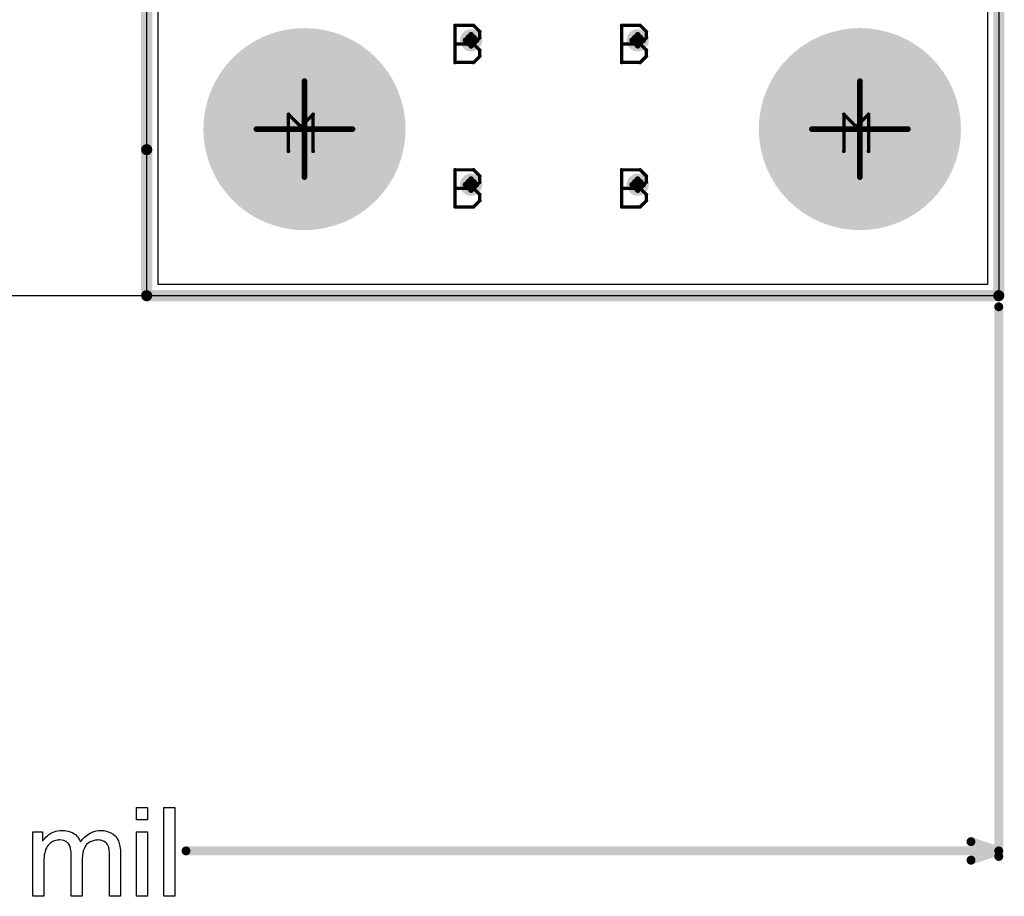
# Model space of a CAD drawing. Extents: x -1.3 to 9.2, y -4.6 to 3.5.
# Tile 37 of 215: x 1.119 to 2.005, y -0.541 to 0.249. Entities that reach past the tile are written whole.
import ezdxf

# ---------------------------------------------------------------- set-up
doc = ezdxf.new("R2010")
doc.units = 0
doc.layers.get('0').update_dxf_attribs({"linetype": 'CONTINUOUS'})
for name, color, linetype in [('acc-ni-360-23-a_board_dimension', 6, 'CONTINUOUS'), ('acc-ni-360-23-a_copper_signal_bot', 5, 'CONTINUOUS'), ('acc-ni-360-23-a_copper_signal_top', 1, 'CONTINUOUS'), ('acc-ni-360-23-a_drawing_1', 1, 'CONTINUOUS'), ('acc-ni-360-23-a_drillmap_1', 1, 'CONTINUOUS'), ('acc-ni-360-23-a_measures', 1, 'CONTINUOUS'), ('acc-ni-360-23-a_profile', 1, 'CONTINUOUS'), ('acc-ni-360-23-a_pth_drill', 1, 'CONTINUOUS'), ('acc-ni-360-23-a_soldermask_bot', 1, 'CONTINUOUS'), ('acc-ni-360-23-a_soldermask_top', 1, 'CONTINUOUS')]:
    doc.layers.add(name, color=color, linetype=linetype)

# ---------------------------------------------------------------- blocks, each defined once
blk = doc.blocks.new('D21')
at = {"const_width": 0.01}
blk.add_lwpolyline([(-0.005, 0, 1), (0.005, 0, 1)], format="xyb", close=True, dxfattribs=at)
blk = doc.blocks.new('D22')
at = {"const_width": 0.09}
blk.add_lwpolyline([(-0.045, 0, 1), (0.045, 0, 1)], format="xyb", close=True, dxfattribs=at)
blk = doc.blocks.new('D38')
at = {"const_width": 0.006}
blk.add_lwpolyline([(-0.003, 0, 1), (0.003, 0, 1)], format="xyb", close=True, dxfattribs=at)
blk = doc.blocks.new('D39')
at = {"const_width": 0.091}
blk.add_lwpolyline([(-0.0455, 0, 1), (0.0455, 0, 1)], format="xyb", close=True, dxfattribs=at)
blk = doc.blocks.new('D40')
at = {"const_width": 0.005}
blk.add_lwpolyline([(-0.0025, 0, 1), (0.0025, 0, 1)], format="xyb", close=True, dxfattribs=at)
blk = doc.blocks.new('D44')
at = {"const_width": 0.004}
blk.add_lwpolyline([(-0.002, 0, 1), (0.002, 0, 1)], format="xyb", close=True, dxfattribs=at)
blk = doc.blocks.new('D45')
at = {"const_width": 0.0005}
blk.add_lwpolyline([(-0.00025, 0, 1), (0.00025, 0, 1)], format="xyb", close=True, dxfattribs=at)
blk = doc.blocks.new('D46')
at = {"const_width": 0.005}
blk.add_lwpolyline([(-0.0025, 0, 1), (0.0025, 0, 1)], format="xyb", close=True, dxfattribs=at)
blk = doc.blocks.new('D47')
at = {"const_width": 0.043305}
blk.add_lwpolyline([(-0.021653, 0, 1), (0.021653, 0, 1)], format="xyb", close=True, dxfattribs=at)
blk = doc.blocks.new('D50')
at = {"const_width": 0.001667}
blk.add_lwpolyline([(-0.000833, 0, 1), (0.000833, 0, 1)], format="xyb", close=True, dxfattribs=at)
blk = doc.blocks.new('D25')
at = {"const_width": 0.0025}
blk.add_lwpolyline([(-0.00125, 0, 1), (0.00125, 0, 1)], format="xyb", close=True, dxfattribs=at)

msp = doc.modelspace()

# ---------------------------------------------------------------- linework, layer by layer
at = {"layer": 'acc-ni-360-23-a_board_dimension', "color": 6, "const_width": 0.01}
for points in [[(2, 2.5), (2, 0)], [(1.233, 0.1315), (1.233, 0.8825)], [(1.233, 0), (1.233, 0.8825)], [(1.233, 0), (2, 0)]]:
    msp.add_lwpolyline(points, dxfattribs=at)
at = {"layer": 'acc-ni-360-23-a_copper_signal_bot', "color": 5}
for points in [[(1.989804, 2.489805), (1.989805, 0.010196)], [(1.989805, 0.010196), (1.243195, 0.010196), (1.243195, 0.8825)]]:
    msp.add_lwpolyline(points, dxfattribs=at)
at = {"layer": 'acc-ni-360-23-a_copper_signal_top', "color": 1}
msp.add_lwpolyline([(1.989805, 0.010196), (1.243195, 0.010196), (1.243195, 0.257), (1.989805, 0.257), (1.989805, 0.010196)], dxfattribs=at)
at = {"layer": 'acc-ni-360-23-a_drawing_1', "color": 1, "const_width": 0.003}
for points in [[(1.510559, 0.243328), (1.510559, 0.210006)], [(1.52722, 0.243328), (1.510559, 0.243328)], [(1.532774, 0.237774), (1.52722, 0.243328)], [(1.660559, 0.243328), (1.660559, 0.210006)], [(1.67722, 0.243328), (1.660559, 0.243328)], [(1.682774, 0.237774), (1.67722, 0.243328)], [(1.52722, 0.226667), (1.532774, 0.232221)], [(1.532774, 0.232221), (1.532774, 0.237774)], [(1.67722, 0.226667), (1.682774, 0.232221)], [(1.682774, 0.232221), (1.682774, 0.237774)], [(1.52722, 0.226667), (1.510559, 0.226667)], [(1.510559, 0.226667), (1.52722, 0.226667)], [(1.532774, 0.221113), (1.52722, 0.226667)], [(1.532774, 0.215559), (1.532774, 0.221113)], [(1.67722, 0.226667), (1.660559, 0.226667)], [(1.660559, 0.226667), (1.67722, 0.226667)], [(1.682774, 0.221113), (1.67722, 0.226667)], [(1.682774, 0.215559), (1.682774, 0.221113)], [(1.52722, 0.210006), (1.532774, 0.215559)], [(1.67722, 0.210006), (1.682774, 0.215559)], [(1.510559, 0.210006), (1.52722, 0.210006)], [(1.660559, 0.210006), (1.67722, 0.210006)], [(1.360559, 0.130006), (1.360559, 0.163328)], [(1.360559, 0.163328), (1.371667, 0.152221)], [(1.371667, 0.152221), (1.382774, 0.163328)], [(1.382774, 0.163328), (1.382774, 0.130006)], [(1.860559, 0.130006), (1.860559, 0.163328)], [(1.860559, 0.163328), (1.871667, 0.152221)], [(1.871667, 0.152221), (1.882774, 0.163328)], [(1.882774, 0.163328), (1.882774, 0.130006)], [(1.510559, 0.113328), (1.510559, 0.080006)], [(1.52722, 0.113328), (1.510559, 0.113328)], [(1.532774, 0.107774), (1.52722, 0.113328)], [(1.532774, 0.102221), (1.532774, 0.107774)], [(1.660559, 0.113328), (1.660559, 0.080006)], [(1.67722, 0.113328), (1.660559, 0.113328)], [(1.682774, 0.107774), (1.67722, 0.113328)], [(1.682774, 0.102221), (1.682774, 0.107774)], [(1.52722, 0.096667), (1.510559, 0.096667)], [(1.510559, 0.096667), (1.52722, 0.096667)], [(1.52722, 0.096667), (1.532774, 0.102221)], [(1.532774, 0.091113), (1.52722, 0.096667)], [(1.67722, 0.096667), (1.660559, 0.096667)], [(1.660559, 0.096667), (1.67722, 0.096667)], [(1.67722, 0.096667), (1.682774, 0.102221)], [(1.682774, 0.091113), (1.67722, 0.096667)], [(1.532774, 0.085559), (1.532774, 0.091113)], [(1.682774, 0.085559), (1.682774, 0.091113)], [(1.510559, 0.080006), (1.52722, 0.080006)], [(1.52722, 0.080006), (1.532774, 0.085559)], [(1.660559, 0.080006), (1.67722, 0.080006)], [(1.67722, 0.080006), (1.682774, 0.085559)]]:
    msp.add_lwpolyline(points, dxfattribs=at)
at = {"layer": 'acc-ni-360-23-a_drillmap_1', "color": 1, "const_width": 0.005}
for points in [[(1.52, 0.23), (1.53, 0.23)], [(1.525, 0.225), (1.525, 0.235)], [(1.67, 0.23), (1.68, 0.23)], [(1.675, 0.225), (1.675, 0.235)], [(1.375, 0.106695), (1.375, 0.193305)], [(1.875, 0.106695), (1.875, 0.193305)], [(1.331695, 0.15), (1.418305, 0.15)], [(1.831695, 0.15), (1.918305, 0.15)], [(1.525, 0.095), (1.525, 0.105)], [(1.675, 0.095), (1.675, 0.105)], [(1.52, 0.1), (1.53, 0.1)], [(1.67, 0.1), (1.68, 0.1)]]:
    msp.add_lwpolyline(points, dxfattribs=at)
at = {"layer": 'acc-ni-360-23-a_measures', "color": 1, "const_width": 0.008}
for points in [[(2, -0.505), (2, -0.01)], [(1.268366, -0.5), (2, -0.5)], [(1.975, -0.491667), (2, -0.5)], [(1.975, -0.508333), (2, -0.5)]]:
    msp.add_lwpolyline(points, dxfattribs=at)
at = {"layer": 'acc-ni-360-23-a_measures', "color": 1}
for points in [[(1.233722, -0.472058), (1.223888, -0.472058), (1.223888, -0.460836), (1.233722, -0.460836), (1.233722, -0.472058)], [(1.258366, -0.5409), (1.248532, -0.5409), (1.248532, -0.460836), (1.258366, -0.460836), (1.258366, -0.5409)], [(1.192764, -0.481661), (1.193574, -0.481661), (1.194384, -0.481777), (1.196351, -0.482124), (1.198434, -0.482703), (1.200632, -0.483628), (1.20283, -0.484785), (1.204681, -0.486405), (1.204913, -0.486637), (1.205376, -0.487331), (1.206185, -0.488372), (1.206533, -0.489182), (1.206995, -0.489992), (1.207458, -0.491033), (1.207805, -0.492075), (1.208268, -0.493231), (1.208615, -0.49462), (1.208847, -0.496008), (1.209078, -0.497628), (1.209309, -0.499248), (1.209309, -0.501099), (1.209309, -0.5409), (1.199475, -0.5409), (1.199475, -0.504454), (1.199475, -0.504339), (1.199475, -0.504223), (1.199475, -0.503529), (1.199475, -0.502488), (1.199359, -0.501215), (1.199243, -0.499826), (1.199128, -0.498438), (1.198896, -0.49705), (1.198549, -0.496008), (1.198549, -0.495893), (1.198318, -0.495546), (1.198086, -0.495083), (1.197739, -0.494504), (1.197276, -0.49381), (1.196698, -0.493116), (1.196004, -0.492422), (1.195078, -0.491727), (1.194963, -0.491612), (1.194615, -0.491496), (1.194153, -0.491265), (1.193343, -0.490918), (1.192533, -0.49057), (1.191492, -0.490339), (1.19045, -0.490223), (1.189178, -0.490108), (1.188599, -0.490108), (1.188136, -0.490223), (1.186979, -0.490339), (1.185591, -0.49057), (1.183971, -0.491149), (1.182236, -0.491843), (1.1805, -0.492884), (1.17888, -0.494273), (1.178764, -0.494504), (1.178302, -0.495083), (1.177608, -0.496008), (1.176913, -0.497397), (1.176103, -0.499248), (1.175525, -0.501446), (1.175062, -0.504107), (1.174831, -0.507231), (1.174831, -0.5409), (1.164996, -0.5409), (1.164996, -0.503297), (1.164996, -0.503182), (1.164996, -0.50295), (1.164996, -0.502719), (1.164996, -0.502256), (1.16488, -0.500983), (1.164649, -0.499595), (1.164418, -0.497975), (1.163955, -0.496355), (1.163376, -0.494851), (1.162566, -0.493463), (1.162451, -0.493347), (1.162104, -0.492884), (1.161525, -0.492422), (1.160715, -0.491727), (1.159674, -0.491149), (1.158286, -0.49057), (1.156666, -0.490223), (1.154699, -0.490108), (1.154005, -0.490108), (1.153195, -0.490223), (1.152269, -0.490339), (1.151112, -0.490686), (1.149724, -0.491033), (1.148451, -0.491612), (1.147063, -0.492306), (1.146947, -0.492422), (1.146484, -0.492769), (1.145906, -0.493231), (1.145096, -0.493926), (1.144286, -0.494851), (1.143476, -0.496008), (1.142666, -0.497281), (1.141972, -0.498785), (1.141856, -0.499017), (1.141741, -0.499595), (1.141509, -0.500521), (1.141162, -0.501793), (1.140815, -0.503529), (1.140583, -0.505611), (1.140468, -0.508041), (1.140352, -0.510818), (1.140352, -0.5409), (1.130518, -0.5409), (1.130518, -0.482818), (1.139311, -0.482818), (1.139311, -0.491149), (1.139427, -0.490918), (1.139774, -0.490455), (1.140468, -0.489645), (1.141278, -0.488719), (1.142319, -0.487562), (1.143592, -0.486405), (1.14498, -0.485248), (1.1466, -0.484207), (1.146831, -0.484091), (1.14741, -0.483744), (1.148335, -0.483397), (1.149608, -0.482818), (1.151112, -0.482356), (1.152848, -0.482009), (1.154815, -0.481661), (1.156897, -0.481546), (1.157938, -0.481546), (1.159211, -0.481661), (1.1606, -0.481893), (1.162335, -0.48224), (1.164071, -0.482703), (1.165806, -0.483397), (1.167426, -0.484323), (1.167657, -0.484438), (1.16812, -0.484785), (1.168814, -0.485364), (1.16974, -0.486289), (1.170666, -0.487331), (1.171707, -0.488603), (1.172632, -0.490108), (1.173327, -0.491843), (1.173442, -0.491727), (1.173674, -0.49138), (1.174021, -0.490918), (1.174599, -0.490223), (1.175293, -0.489413), (1.176103, -0.488603), (1.177029, -0.487678), (1.178186, -0.486637), (1.179459, -0.485711), (1.180731, -0.484785), (1.182236, -0.483976), (1.183855, -0.483166), (1.185591, -0.482471), (1.187442, -0.482009), (1.189293, -0.481661), (1.191376, -0.481546), (1.192186, -0.481546), (1.192764, -0.481661)], [(1.233722, -0.5409), (1.223888, -0.5409), (1.223888, -0.482818), (1.233722, -0.482818), (1.233722, -0.5409)]]:
    msp.add_lwpolyline(points, dxfattribs=at)
at = {"layer": 'acc-ni-360-23-a_profile', "color": 1, "const_width": 0.001}
for points in [[(2, 2.5), (2, 0)], [(1.233, 0), (1.233, 0.8825)], [(2, 0), (1.233, 0)]]:
    msp.add_lwpolyline(points, dxfattribs=at)
at = {"layer": 'acc-ni-360-23-a_soldermask_bot', "color": 1}
msp.add_lwpolyline([(0, 2.500001), (2, 2.5), (2, 0), (0, 0), (0, 2.500001)], dxfattribs=at)

# ---------------------------------------------------------------- block references
at = {"layer": 'acc-ni-360-23-a_board_dimension'}
for p in [(1.233, 0.1315), (1.233, 0), (1.233, 0), (2, 0), (2, 0)]:
    msp.add_blockref('D40', p, dxfattribs=at)
at = {"layer": 'acc-ni-360-23-a_copper_signal_bot'}
for name, p in [('D22', (1.375, 0.15)), ('D21', (1.525, 0.23)), ('D21', (1.675, 0.23)), ('D22', (1.875, 0.15)), ('D21', (1.525, 0.1)), ('D21', (1.675, 0.1))]:
    msp.add_blockref(name, p, dxfattribs=at)
at = {"layer": 'acc-ni-360-23-a_copper_signal_top'}
for name, p in [('D22', (1.375, 0.15)), ('D21', (1.525, 0.23)), ('D21', (1.675, 0.23)), ('D22', (1.875, 0.15)), ('D21', (1.525, 0.1)), ('D21', (1.675, 0.1))]:
    msp.add_blockref(name, p, dxfattribs=at)
at = {"layer": 'acc-ni-360-23-a_drawing_1'}
for p in [(1.510559, 0.243328), (1.510559, 0.243328), (1.52722, 0.243328), (1.532774, 0.237774), (1.660559, 0.243328), (1.660559, 0.243328), (1.67722, 0.243328), (1.682774, 0.237774), (1.532774, 0.232221), (1.682774, 0.232221), (1.510559, 0.226667), (1.52722, 0.226667), (1.52722, 0.226667), (1.532774, 0.221113), (1.660559, 0.226667), (1.67722, 0.226667), (1.67722, 0.226667), (1.682774, 0.221113), (1.532774, 0.215559), (1.682774, 0.215559), (1.510559, 0.210006), (1.52722, 0.210006), (1.660559, 0.210006), (1.67722, 0.210006), (1.360559, 0.163328), (1.382774, 0.163328), (1.860559, 0.163328), (1.882774, 0.163328), (1.371667, 0.152221), (1.871667, 0.152221), (1.360559, 0.130006), (1.382774, 0.130006), (1.860559, 0.130006), (1.882774, 0.130006), (1.510559, 0.113328), (1.510559, 0.113328), (1.52722, 0.113328), (1.532774, 0.107774), (1.660559, 0.113328), (1.660559, 0.113328), (1.67722, 0.113328), (1.682774, 0.107774), (1.510559, 0.096667), (1.52722, 0.096667), (1.52722, 0.096667), (1.532774, 0.102221), (1.660559, 0.096667), (1.67722, 0.096667), (1.67722, 0.096667), (1.682774, 0.102221), (1.532774, 0.091113), (1.682774, 0.091113), (1.510559, 0.080006), (1.52722, 0.080006), (1.532774, 0.085559), (1.660559, 0.080006), (1.67722, 0.080006), (1.682774, 0.085559)]:
    msp.add_blockref('D50', p, dxfattribs=at)
at = {"layer": 'acc-ni-360-23-a_drillmap_1'}
for p in [(1.52, 0.23), (1.525, 0.235), (1.53, 0.23), (1.67, 0.23), (1.675, 0.235), (1.68, 0.23), (1.525, 0.225), (1.675, 0.225), (1.375, 0.193305), (1.875, 0.193305), (1.331695, 0.15), (1.418305, 0.15), (1.831695, 0.15), (1.918305, 0.15), (1.375, 0.106695), (1.525, 0.105), (1.675, 0.105), (1.875, 0.106695), (1.52, 0.1), (1.525, 0.095), (1.53, 0.1), (1.67, 0.1), (1.675, 0.095), (1.68, 0.1)]:
    msp.add_blockref('D25', p, dxfattribs=at)
at = {"layer": 'acc-ni-360-23-a_measures'}
for p in [(2, -0.01), (1.268366, -0.5), (1.975, -0.491667), (2, -0.5), (2, -0.5), (2, -0.5), (1.975, -0.508333), (2, -0.505)]:
    msp.add_blockref('D44', p, dxfattribs=at)
at = {"layer": 'acc-ni-360-23-a_profile'}
for p in [(1.233, 0), (2, 0)]:
    msp.add_blockref('D45', p, dxfattribs=at)
at = {"layer": 'acc-ni-360-23-a_pth_drill'}
for name, p in [('D46', (1.525, 0.23)), ('D46', (1.675, 0.23)), ('D47', (1.375, 0.15)), ('D47', (1.875, 0.15)), ('D46', (1.525, 0.1)), ('D46', (1.675, 0.1))]:
    msp.add_blockref(name, p, dxfattribs=at)
at = {"layer": 'acc-ni-360-23-a_soldermask_top'}
for name, p in [('D39', (1.375, 0.15)), ('D39', (1.875, 0.15)), ('D38', (1.525, 0.23)), ('D38', (1.675, 0.23)), ('D38', (1.525, 0.1)), ('D38', (1.675, 0.1))]:
    msp.add_blockref(name, p, dxfattribs=at)

doc.saveas('drawing.dxf')
